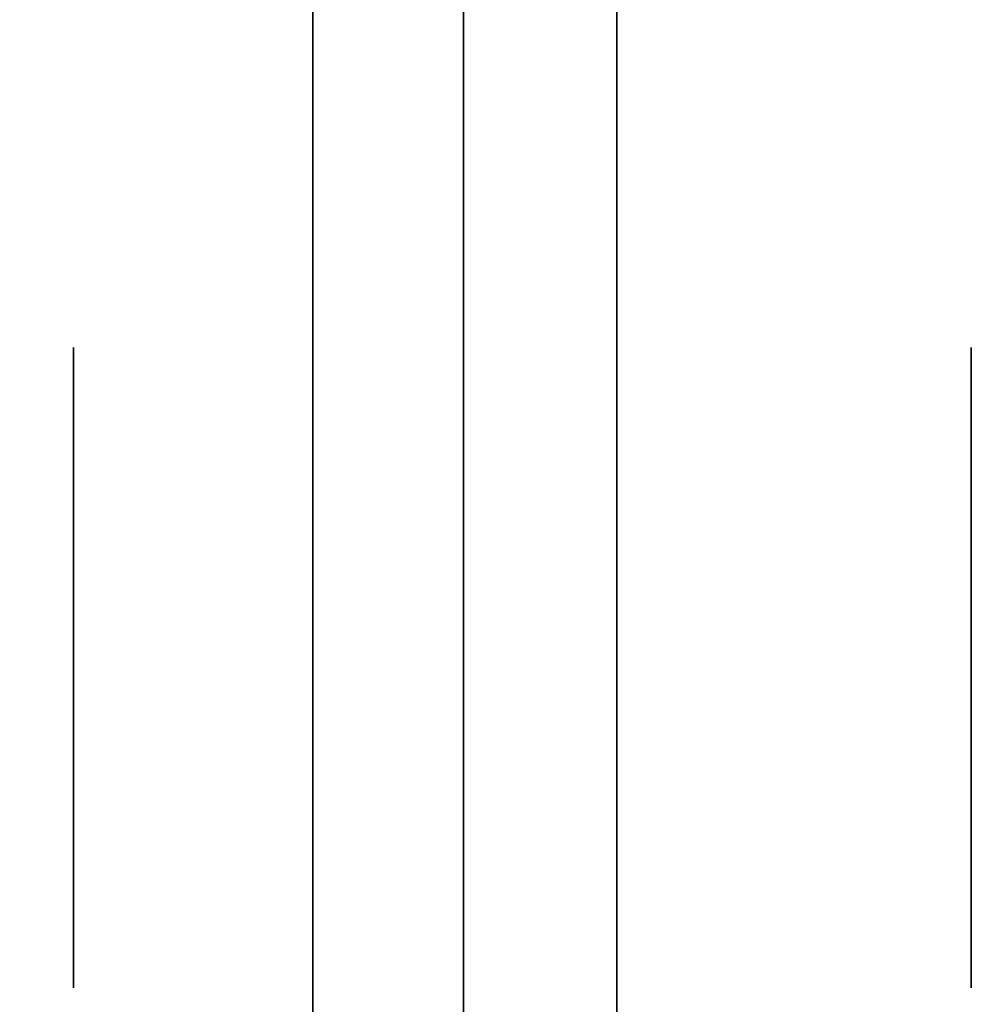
# Model space of a CAD drawing. Extents: x 413.3 to 457.5, y 5047.8 to 5050.
# Tile 3 of 256: x 413.3533 to 413.3937, y 5047.8478 to 5047.8889. Entities that reach past the tile are written whole.
import ezdxf

# ---------------------------------------------------------------- set-up
doc = ezdxf.new("R2010")
doc.units = 0
doc.header["$LTSCALE"] = 150
doc.header["$MEASUREMENT"] = 0
doc.layers.add('3DFACE_BOLT', color=7, linetype='CONTINUOUS')
doc.layers.add('3DFACE_SHAPE', color=7, linetype='CONTINUOUS')

msp = doc.modelspace()

# ---------------------------------------------------------------- linework, layer by layer
at = {"layer": '3DFACE_BOLT', "color": 1}
for points, invisible_edges in [([(413.355539, 5047.868547, -0.076583), (413.355539, 5047.875234, -0.065), (413.365539, 5047.868547, -0.076583)], 14), ([(413.365539, 5047.868547, -0.076583), (413.355539, 5047.875234, -0.065), (413.365539, 5047.875234, -0.065)], 3), ([(413.355539, 5047.875234, -0.065), (413.355539, 5047.868547, -0.053417), (413.365539, 5047.875234, -0.065)], 14), ([(413.365539, 5047.875234, -0.065), (413.355539, 5047.868547, -0.053417), (413.365539, 5047.868547, -0.053417)], 3), ([(413.355539, 5047.868547, -0.053417), (413.355539, 5047.875234, -0.065), (413.355539, 5047.868547, -0.076583)], 12), ([(413.355539, 5047.868547, -0.146583), (413.355539, 5047.875234, -0.135), (413.365539, 5047.868547, -0.146583)], 14), ([(413.365539, 5047.868547, -0.146583), (413.355539, 5047.875234, -0.135), (413.365539, 5047.875234, -0.135)], 3), ([(413.355539, 5047.875234, -0.135), (413.355539, 5047.868547, -0.123417), (413.365539, 5047.875234, -0.135)], 14), ([(413.365539, 5047.875234, -0.135), (413.355539, 5047.868547, -0.123417), (413.365539, 5047.868547, -0.123417)], 3), ([(413.355539, 5047.868547, -0.123417), (413.355539, 5047.875234, -0.135), (413.355539, 5047.868547, -0.146583)], 12), ([(413.365539, 5047.868547, -0.076583), (413.365539, 5047.875234, -0.065), (413.365539, 5047.868547, -0.053417)], 12), ([(413.365539, 5047.868547, -0.146583), (413.365539, 5047.875234, -0.135), (413.365539, 5047.868547, -0.123417)], 12), ([(413.378239, 5047.868547, -0.076583), (413.378239, 5047.875234, -0.065), (413.393039, 5047.868547, -0.076583)], 14), ([(413.393039, 5047.868547, -0.076583), (413.378239, 5047.875234, -0.065), (413.393039, 5047.875234, -0.065)], 3), ([(413.378239, 5047.875234, -0.065), (413.378239, 5047.868547, -0.053417), (413.393039, 5047.875234, -0.065)], 14), ([(413.393039, 5047.875234, -0.065), (413.378239, 5047.868547, -0.053417), (413.393039, 5047.868547, -0.053417)], 3), ([(413.378239, 5047.868547, -0.053417), (413.378239, 5047.875234, -0.065), (413.378239, 5047.868547, -0.076583)], 12), ([(413.378239, 5047.868547, -0.146583), (413.378239, 5047.875234, -0.135), (413.393039, 5047.868547, -0.146583)], 14), ([(413.393039, 5047.868547, -0.146583), (413.378239, 5047.875234, -0.135), (413.393039, 5047.875234, -0.135)], 3), ([(413.378239, 5047.875234, -0.135), (413.378239, 5047.868547, -0.123417), (413.393039, 5047.875234, -0.135)], 14), ([(413.393039, 5047.875234, -0.135), (413.378239, 5047.868547, -0.123417), (413.393039, 5047.868547, -0.123417)], 3), ([(413.378239, 5047.868547, -0.123417), (413.378239, 5047.875234, -0.135), (413.378239, 5047.868547, -0.146583)], 12), ([(413.393039, 5047.868547, -0.076583), (413.393039, 5047.875234, -0.065), (413.393039, 5047.868547, -0.053417)], 12), ([(413.393039, 5047.868547, -0.146583), (413.393039, 5047.875234, -0.135), (413.393039, 5047.868547, -0.123417)], 12), ([(413.365539, 5047.869468, -0.067472), (413.365539, 5047.869859, -0.065), (413.415539, 5047.869468, -0.067472)], 14), ([(413.415539, 5047.869468, -0.067472), (413.365539, 5047.869859, -0.065), (413.415539, 5047.869859, -0.065)], 3), ([(413.365539, 5047.869859, -0.065), (413.365539, 5047.869468, -0.062528), (413.415539, 5047.869859, -0.065)], 14), ([(413.415539, 5047.869859, -0.065), (413.365539, 5047.869468, -0.062528), (413.415539, 5047.869468, -0.062528)], 3), ([(413.365539, 5047.869468, -0.062528), (413.365539, 5047.869859, -0.065), (413.365539, 5047.869468, -0.067472)], 12), ([(413.365539, 5047.869468, -0.137472), (413.365539, 5047.869859, -0.135), (413.415539, 5047.869468, -0.137472)], 14), ([(413.415539, 5047.869468, -0.137472), (413.365539, 5047.869859, -0.135), (413.415539, 5047.869859, -0.135)], 3), ([(413.365539, 5047.869859, -0.135), (413.365539, 5047.869468, -0.132528), (413.415539, 5047.869859, -0.135)], 14), ([(413.415539, 5047.869859, -0.135), (413.365539, 5047.869468, -0.132528), (413.415539, 5047.869468, -0.132528)], 3), ([(413.365539, 5047.869468, -0.132528), (413.365539, 5047.869859, -0.135), (413.365539, 5047.869468, -0.137472)], 12), ([(413.365539, 5047.868332, -0.069702), (413.365539, 5047.869468, -0.067472), (413.415539, 5047.868332, -0.069702)], 14), ([(413.415539, 5047.868332, -0.069702), (413.365539, 5047.869468, -0.067472), (413.415539, 5047.869468, -0.067472)], 3), ([(413.365539, 5047.869468, -0.062528), (413.365539, 5047.868332, -0.060298), (413.415539, 5047.869468, -0.062528)], 14), ([(413.415539, 5047.869468, -0.062528), (413.365539, 5047.868332, -0.060298), (413.415539, 5047.868332, -0.060298)], 3), ([(413.365539, 5047.868332, -0.060298), (413.365539, 5047.869468, -0.062528), (413.365539, 5047.868332, -0.069702)], 14), ([(413.365539, 5047.868332, -0.069702), (413.365539, 5047.869468, -0.062528), (413.365539, 5047.869468, -0.067472)], 3), ([(413.365539, 5047.868332, -0.139702), (413.365539, 5047.869468, -0.137472), (413.415539, 5047.868332, -0.139702)], 14), ([(413.415539, 5047.868332, -0.139702), (413.365539, 5047.869468, -0.137472), (413.415539, 5047.869468, -0.137472)], 3), ([(413.365539, 5047.869468, -0.132528), (413.365539, 5047.868332, -0.130298), (413.415539, 5047.869468, -0.132528)], 14), ([(413.415539, 5047.869468, -0.132528), (413.365539, 5047.868332, -0.130298), (413.415539, 5047.868332, -0.130298)], 3), ([(413.365539, 5047.868332, -0.130298), (413.365539, 5047.869468, -0.132528), (413.365539, 5047.868332, -0.139702)], 14), ([(413.365539, 5047.868332, -0.139702), (413.365539, 5047.869468, -0.132528), (413.365539, 5047.869468, -0.137472)], 3), ([(413.355539, 5047.855172, -0.076583), (413.355539, 5047.868547, -0.076583), (413.365539, 5047.855172, -0.076583)], 14), ([(413.365539, 5047.855172, -0.076583), (413.355539, 5047.868547, -0.076583), (413.365539, 5047.868547, -0.076583)], 3), ([(413.355539, 5047.868547, -0.053417), (413.355539, 5047.855172, -0.053417), (413.365539, 5047.868547, -0.053417)], 14), ([(413.365539, 5047.868547, -0.053417), (413.355539, 5047.855172, -0.053417), (413.365539, 5047.855172, -0.053417)], 3), ([(413.355539, 5047.855172, -0.053417), (413.355539, 5047.868547, -0.053417), (413.355539, 5047.855172, -0.076583)], 14), ([(413.355539, 5047.855172, -0.076583), (413.355539, 5047.868547, -0.053417), (413.355539, 5047.868547, -0.076583)], 3), ([(413.355539, 5047.855172, -0.146583), (413.355539, 5047.868547, -0.146583), (413.365539, 5047.855172, -0.146583)], 14), ([(413.365539, 5047.855172, -0.146583), (413.355539, 5047.868547, -0.146583), (413.365539, 5047.868547, -0.146583)], 3), ([(413.355539, 5047.868547, -0.123417), (413.355539, 5047.855172, -0.123417), (413.365539, 5047.868547, -0.123417)], 14), ([(413.365539, 5047.868547, -0.123417), (413.355539, 5047.855172, -0.123417), (413.365539, 5047.855172, -0.123417)], 3), ([(413.355539, 5047.855172, -0.123417), (413.355539, 5047.868547, -0.123417), (413.355539, 5047.855172, -0.146583)], 14), ([(413.355539, 5047.855172, -0.146583), (413.355539, 5047.868547, -0.123417), (413.355539, 5047.868547, -0.146583)], 3), ([(413.365539, 5047.855172, -0.076583), (413.365539, 5047.868547, -0.076583), (413.365539, 5047.855172, -0.053417)], 14), ([(413.365539, 5047.855172, -0.053417), (413.365539, 5047.868547, -0.076583), (413.365539, 5047.868547, -0.053417)], 3), ([(413.365539, 5047.855172, -0.146583), (413.365539, 5047.868547, -0.146583), (413.365539, 5047.855172, -0.123417)], 14), ([(413.365539, 5047.855172, -0.123417), (413.365539, 5047.868547, -0.146583), (413.365539, 5047.868547, -0.123417)], 3), ([(413.365539, 5047.866562, -0.071472), (413.365539, 5047.868332, -0.069702), (413.415539, 5047.866562, -0.071472)], 14), ([(413.415539, 5047.866562, -0.071472), (413.365539, 5047.868332, -0.069702), (413.415539, 5047.868332, -0.069702)], 3), ([(413.365539, 5047.868332, -0.060298), (413.365539, 5047.866562, -0.058528), (413.415539, 5047.868332, -0.060298)], 14), ([(413.415539, 5047.868332, -0.060298), (413.365539, 5047.866562, -0.058528), (413.415539, 5047.866562, -0.058528)], 3), ([(413.365539, 5047.866562, -0.058528), (413.365539, 5047.868332, -0.060298), (413.365539, 5047.866562, -0.071472)], 14), ([(413.365539, 5047.866562, -0.071472), (413.365539, 5047.868332, -0.060298), (413.365539, 5047.868332, -0.069702)], 3), ([(413.365539, 5047.866562, -0.141472), (413.365539, 5047.868332, -0.139702), (413.415539, 5047.866562, -0.141472)], 14), ([(413.415539, 5047.866562, -0.141472), (413.365539, 5047.868332, -0.139702), (413.415539, 5047.868332, -0.139702)], 3), ([(413.365539, 5047.868332, -0.130298), (413.365539, 5047.866562, -0.128528), (413.415539, 5047.868332, -0.130298)], 14), ([(413.415539, 5047.868332, -0.130298), (413.365539, 5047.866562, -0.128528), (413.415539, 5047.866562, -0.128528)], 3), ([(413.365539, 5047.866562, -0.128528), (413.365539, 5047.868332, -0.130298), (413.365539, 5047.866562, -0.141472)], 14), ([(413.365539, 5047.866562, -0.141472), (413.365539, 5047.868332, -0.130298), (413.365539, 5047.868332, -0.139702)], 3), ([(413.378239, 5047.855172, -0.076583), (413.378239, 5047.868547, -0.076583), (413.393039, 5047.855172, -0.076583)], 14), ([(413.393039, 5047.855172, -0.076583), (413.378239, 5047.868547, -0.076583), (413.393039, 5047.868547, -0.076583)], 3), ([(413.378239, 5047.868547, -0.053417), (413.378239, 5047.855172, -0.053417), (413.393039, 5047.868547, -0.053417)], 14), ([(413.393039, 5047.868547, -0.053417), (413.378239, 5047.855172, -0.053417), (413.393039, 5047.855172, -0.053417)], 3), ([(413.378239, 5047.855172, -0.053417), (413.378239, 5047.868547, -0.053417), (413.378239, 5047.855172, -0.076583)], 14), ([(413.378239, 5047.855172, -0.076583), (413.378239, 5047.868547, -0.053417), (413.378239, 5047.868547, -0.076583)], 3), ([(413.378239, 5047.855172, -0.146583), (413.378239, 5047.868547, -0.146583), (413.393039, 5047.855172, -0.146583)], 14), ([(413.393039, 5047.855172, -0.146583), (413.378239, 5047.868547, -0.146583), (413.393039, 5047.868547, -0.146583)], 3), ([(413.378239, 5047.868547, -0.123417), (413.378239, 5047.855172, -0.123417), (413.393039, 5047.868547, -0.123417)], 14), ([(413.393039, 5047.868547, -0.123417), (413.378239, 5047.855172, -0.123417), (413.393039, 5047.855172, -0.123417)], 3), ([(413.378239, 5047.855172, -0.123417), (413.378239, 5047.868547, -0.123417), (413.378239, 5047.855172, -0.146583)], 14), ([(413.378239, 5047.855172, -0.146583), (413.378239, 5047.868547, -0.123417), (413.378239, 5047.868547, -0.146583)], 3), ([(413.393039, 5047.855172, -0.076583), (413.393039, 5047.868547, -0.076583), (413.393039, 5047.855172, -0.053417)], 14), ([(413.393039, 5047.855172, -0.053417), (413.393039, 5047.868547, -0.076583), (413.393039, 5047.868547, -0.053417)], 3), ([(413.393039, 5047.855172, -0.146583), (413.393039, 5047.868547, -0.146583), (413.393039, 5047.855172, -0.123417)], 14), ([(413.393039, 5047.855172, -0.123417), (413.393039, 5047.868547, -0.146583), (413.393039, 5047.868547, -0.123417)], 3), ([(413.365539, 5047.864332, -0.072608), (413.365539, 5047.866562, -0.071472), (413.415539, 5047.864332, -0.072608)], 14), ([(413.415539, 5047.864332, -0.072608), (413.365539, 5047.866562, -0.071472), (413.415539, 5047.866562, -0.071472)], 3), ([(413.365539, 5047.866562, -0.058528), (413.365539, 5047.864332, -0.057392), (413.415539, 5047.866562, -0.058528)], 14), ([(413.415539, 5047.866562, -0.058528), (413.365539, 5047.864332, -0.057392), (413.415539, 5047.864332, -0.057392)], 3), ([(413.365539, 5047.864332, -0.057392), (413.365539, 5047.866562, -0.058528), (413.365539, 5047.864332, -0.072608)], 14), ([(413.365539, 5047.864332, -0.072608), (413.365539, 5047.866562, -0.058528), (413.365539, 5047.866562, -0.071472)], 3), ([(413.365539, 5047.864332, -0.142608), (413.365539, 5047.866562, -0.141472), (413.415539, 5047.864332, -0.142608)], 14), ([(413.415539, 5047.864332, -0.142608), (413.365539, 5047.866562, -0.141472), (413.415539, 5047.866562, -0.141472)], 3), ([(413.365539, 5047.866562, -0.128528), (413.365539, 5047.864332, -0.127392), (413.415539, 5047.866562, -0.128528)], 14), ([(413.415539, 5047.866562, -0.128528), (413.365539, 5047.864332, -0.127392), (413.415539, 5047.864332, -0.127392)], 3), ([(413.365539, 5047.864332, -0.127392), (413.365539, 5047.866562, -0.128528), (413.365539, 5047.864332, -0.142608)], 14), ([(413.365539, 5047.864332, -0.142608), (413.365539, 5047.866562, -0.128528), (413.365539, 5047.866562, -0.141472)], 3), ([(413.365539, 5047.861859, -0.073), (413.365539, 5047.864332, -0.072608), (413.415539, 5047.861859, -0.073)], 14), ([(413.415539, 5047.861859, -0.073), (413.365539, 5047.864332, -0.072608), (413.415539, 5047.864332, -0.072608)], 3), ([(413.365539, 5047.864332, -0.057392), (413.365539, 5047.861859, -0.057), (413.415539, 5047.864332, -0.057392)], 14), ([(413.415539, 5047.864332, -0.057392), (413.365539, 5047.861859, -0.057), (413.415539, 5047.861859, -0.057)], 3), ([(413.365539, 5047.861859, -0.057), (413.365539, 5047.864332, -0.057392), (413.365539, 5047.861859, -0.073)], 14), ([(413.365539, 5047.861859, -0.073), (413.365539, 5047.864332, -0.057392), (413.365539, 5047.864332, -0.072608)], 3), ([(413.365539, 5047.861859, -0.143), (413.365539, 5047.864332, -0.142608), (413.415539, 5047.861859, -0.143)], 14), ([(413.415539, 5047.861859, -0.143), (413.365539, 5047.864332, -0.142608), (413.415539, 5047.864332, -0.142608)], 3), ([(413.365539, 5047.864332, -0.127392), (413.365539, 5047.861859, -0.127), (413.415539, 5047.864332, -0.127392)], 14), ([(413.415539, 5047.864332, -0.127392), (413.365539, 5047.861859, -0.127), (413.415539, 5047.861859, -0.127)], 3), ([(413.365539, 5047.861859, -0.127), (413.365539, 5047.864332, -0.127392), (413.365539, 5047.861859, -0.143)], 14), ([(413.365539, 5047.861859, -0.143), (413.365539, 5047.864332, -0.127392), (413.365539, 5047.864332, -0.142608)], 3), ([(413.365539, 5047.859387, -0.072608), (413.365539, 5047.861859, -0.073), (413.415539, 5047.859387, -0.072608)], 14), ([(413.415539, 5047.859387, -0.072608), (413.365539, 5047.861859, -0.073), (413.415539, 5047.861859, -0.073)], 3), ([(413.365539, 5047.861859, -0.057), (413.365539, 5047.859387, -0.057392), (413.415539, 5047.861859, -0.057)], 14), ([(413.415539, 5047.861859, -0.057), (413.365539, 5047.859387, -0.057392), (413.415539, 5047.859387, -0.057392)], 3), ([(413.365539, 5047.859387, -0.057392), (413.365539, 5047.861859, -0.057), (413.365539, 5047.859387, -0.072608)], 14), ([(413.365539, 5047.859387, -0.072608), (413.365539, 5047.861859, -0.057), (413.365539, 5047.861859, -0.073)], 3), ([(413.365539, 5047.859387, -0.142608), (413.365539, 5047.861859, -0.143), (413.415539, 5047.859387, -0.142608)], 14), ([(413.415539, 5047.859387, -0.142608), (413.365539, 5047.861859, -0.143), (413.415539, 5047.861859, -0.143)], 3), ([(413.365539, 5047.861859, -0.127), (413.365539, 5047.859387, -0.127392), (413.415539, 5047.861859, -0.127)], 14), ([(413.415539, 5047.861859, -0.127), (413.365539, 5047.859387, -0.127392), (413.415539, 5047.859387, -0.127392)], 3), ([(413.365539, 5047.859387, -0.127392), (413.365539, 5047.861859, -0.127), (413.365539, 5047.859387, -0.142608)], 14), ([(413.365539, 5047.859387, -0.142608), (413.365539, 5047.861859, -0.127), (413.365539, 5047.861859, -0.143)], 3), ([(413.365539, 5047.857157, -0.071472), (413.365539, 5047.859387, -0.072608), (413.415539, 5047.857157, -0.071472)], 14), ([(413.415539, 5047.857157, -0.071472), (413.365539, 5047.859387, -0.072608), (413.415539, 5047.859387, -0.072608)], 3), ([(413.365539, 5047.859387, -0.057392), (413.365539, 5047.857157, -0.058528), (413.415539, 5047.859387, -0.057392)], 14), ([(413.415539, 5047.859387, -0.057392), (413.365539, 5047.857157, -0.058528), (413.415539, 5047.857157, -0.058528)], 3), ([(413.365539, 5047.857157, -0.058528), (413.365539, 5047.859387, -0.057392), (413.365539, 5047.857157, -0.071472)], 14), ([(413.365539, 5047.857157, -0.071472), (413.365539, 5047.859387, -0.057392), (413.365539, 5047.859387, -0.072608)], 3), ([(413.365539, 5047.857157, -0.141472), (413.365539, 5047.859387, -0.142608), (413.415539, 5047.857157, -0.141472)], 14), ([(413.415539, 5047.857157, -0.141472), (413.365539, 5047.859387, -0.142608), (413.415539, 5047.859387, -0.142608)], 3), ([(413.365539, 5047.859387, -0.127392), (413.365539, 5047.857157, -0.128528), (413.415539, 5047.859387, -0.127392)], 14), ([(413.415539, 5047.859387, -0.127392), (413.365539, 5047.857157, -0.128528), (413.415539, 5047.857157, -0.128528)], 3), ([(413.365539, 5047.857157, -0.128528), (413.365539, 5047.859387, -0.127392), (413.365539, 5047.857157, -0.141472)], 14), ([(413.365539, 5047.857157, -0.141472), (413.365539, 5047.859387, -0.127392), (413.365539, 5047.859387, -0.142608)], 3), ([(413.365539, 5047.855387, -0.069702), (413.365539, 5047.857157, -0.071472), (413.415539, 5047.855387, -0.069702)], 14), ([(413.415539, 5047.855387, -0.069702), (413.365539, 5047.857157, -0.071472), (413.415539, 5047.857157, -0.071472)], 3), ([(413.365539, 5047.857157, -0.058528), (413.365539, 5047.855387, -0.060298), (413.415539, 5047.857157, -0.058528)], 14), ([(413.415539, 5047.857157, -0.058528), (413.365539, 5047.855387, -0.060298), (413.415539, 5047.855387, -0.060298)], 3), ([(413.365539, 5047.855387, -0.060298), (413.365539, 5047.857157, -0.058528), (413.365539, 5047.855387, -0.069702)], 14), ([(413.365539, 5047.855387, -0.069702), (413.365539, 5047.857157, -0.058528), (413.365539, 5047.857157, -0.071472)], 3), ([(413.365539, 5047.855387, -0.139702), (413.365539, 5047.857157, -0.141472), (413.415539, 5047.855387, -0.139702)], 14), ([(413.415539, 5047.855387, -0.139702), (413.365539, 5047.857157, -0.141472), (413.415539, 5047.857157, -0.141472)], 3), ([(413.365539, 5047.857157, -0.128528), (413.365539, 5047.855387, -0.130298), (413.415539, 5047.857157, -0.128528)], 14), ([(413.415539, 5047.857157, -0.128528), (413.365539, 5047.855387, -0.130298), (413.415539, 5047.855387, -0.130298)], 3), ([(413.365539, 5047.855387, -0.130298), (413.365539, 5047.857157, -0.128528), (413.365539, 5047.855387, -0.139702)], 14), ([(413.365539, 5047.855387, -0.139702), (413.365539, 5047.857157, -0.128528), (413.365539, 5047.857157, -0.141472)], 3), ([(413.355539, 5047.848484, -0.065), (413.355539, 5047.855172, -0.076583), (413.365539, 5047.848484, -0.065)], 14), ([(413.365539, 5047.848484, -0.065), (413.355539, 5047.855172, -0.076583), (413.365539, 5047.855172, -0.076583)], 3), ([(413.355539, 5047.855172, -0.053417), (413.355539, 5047.848484, -0.065), (413.365539, 5047.855172, -0.053417)], 14), ([(413.365539, 5047.855172, -0.053417), (413.355539, 5047.848484, -0.065), (413.365539, 5047.848484, -0.065)], 3), ([(413.355539, 5047.848484, -0.065), (413.355539, 5047.855172, -0.053417), (413.355539, 5047.855172, -0.076583)], 2), ([(413.355539, 5047.848484, -0.135), (413.355539, 5047.855172, -0.146583), (413.365539, 5047.848484, -0.135)], 14), ([(413.365539, 5047.848484, -0.135), (413.355539, 5047.855172, -0.146583), (413.365539, 5047.855172, -0.146583)], 3), ([(413.355539, 5047.855172, -0.123417), (413.355539, 5047.848484, -0.135), (413.365539, 5047.855172, -0.123417)], 14), ([(413.365539, 5047.855172, -0.123417), (413.355539, 5047.848484, -0.135), (413.365539, 5047.848484, -0.135)], 3), ([(413.355539, 5047.848484, -0.135), (413.355539, 5047.855172, -0.123417), (413.355539, 5047.855172, -0.146583)], 2), ([(413.365539, 5047.854251, -0.067472), (413.365539, 5047.855387, -0.069702), (413.415539, 5047.854251, -0.067472)], 14), ([(413.415539, 5047.854251, -0.067472), (413.365539, 5047.855387, -0.069702), (413.415539, 5047.855387, -0.069702)], 3), ([(413.365539, 5047.855387, -0.060298), (413.365539, 5047.854251, -0.062528), (413.415539, 5047.855387, -0.060298)], 14), ([(413.415539, 5047.855387, -0.060298), (413.365539, 5047.854251, -0.062528), (413.415539, 5047.854251, -0.062528)], 3), ([(413.365539, 5047.854251, -0.062528), (413.365539, 5047.855387, -0.060298), (413.365539, 5047.854251, -0.067472)], 14), ([(413.365539, 5047.854251, -0.067472), (413.365539, 5047.855387, -0.060298), (413.365539, 5047.855387, -0.069702)], 3), ([(413.365539, 5047.854251, -0.137472), (413.365539, 5047.855387, -0.139702), (413.415539, 5047.854251, -0.137472)], 14), ([(413.415539, 5047.854251, -0.137472), (413.365539, 5047.855387, -0.139702), (413.415539, 5047.855387, -0.139702)], 3), ([(413.365539, 5047.855387, -0.130298), (413.365539, 5047.854251, -0.132528), (413.415539, 5047.855387, -0.130298)], 14), ([(413.415539, 5047.855387, -0.130298), (413.365539, 5047.854251, -0.132528), (413.415539, 5047.854251, -0.132528)], 3), ([(413.365539, 5047.854251, -0.132528), (413.365539, 5047.855387, -0.130298), (413.365539, 5047.854251, -0.137472)], 14), ([(413.365539, 5047.854251, -0.137472), (413.365539, 5047.855387, -0.130298), (413.365539, 5047.855387, -0.139702)], 3), ([(413.365539, 5047.848484, -0.065), (413.365539, 5047.855172, -0.076583), (413.365539, 5047.855172, -0.053417)], 2), ([(413.365539, 5047.848484, -0.135), (413.365539, 5047.855172, -0.146583), (413.365539, 5047.855172, -0.123417)], 2), ([(413.378239, 5047.848484, -0.065), (413.378239, 5047.855172, -0.076583), (413.393039, 5047.848484, -0.065)], 14), ([(413.393039, 5047.848484, -0.065), (413.378239, 5047.855172, -0.076583), (413.393039, 5047.855172, -0.076583)], 3), ([(413.378239, 5047.855172, -0.053417), (413.378239, 5047.848484, -0.065), (413.393039, 5047.855172, -0.053417)], 14), ([(413.393039, 5047.855172, -0.053417), (413.378239, 5047.848484, -0.065), (413.393039, 5047.848484, -0.065)], 3), ([(413.378239, 5047.848484, -0.065), (413.378239, 5047.855172, -0.053417), (413.378239, 5047.855172, -0.076583)], 2), ([(413.378239, 5047.848484, -0.135), (413.378239, 5047.855172, -0.146583), (413.393039, 5047.848484, -0.135)], 14), ([(413.393039, 5047.848484, -0.135), (413.378239, 5047.855172, -0.146583), (413.393039, 5047.855172, -0.146583)], 3), ([(413.378239, 5047.855172, -0.123417), (413.378239, 5047.848484, -0.135), (413.393039, 5047.855172, -0.123417)], 14), ([(413.393039, 5047.855172, -0.123417), (413.378239, 5047.848484, -0.135), (413.393039, 5047.848484, -0.135)], 3), ([(413.378239, 5047.848484, -0.135), (413.378239, 5047.855172, -0.123417), (413.378239, 5047.855172, -0.146583)], 2), ([(413.393039, 5047.848484, -0.065), (413.393039, 5047.855172, -0.076583), (413.393039, 5047.855172, -0.053417)], 2), ([(413.393039, 5047.848484, -0.135), (413.393039, 5047.855172, -0.146583), (413.393039, 5047.855172, -0.123417)], 2), ([(413.365539, 5047.853859, -0.065), (413.365539, 5047.854251, -0.067472), (413.415539, 5047.853859, -0.065)], 14), ([(413.415539, 5047.853859, -0.065), (413.365539, 5047.854251, -0.067472), (413.415539, 5047.854251, -0.067472)], 3), ([(413.365539, 5047.854251, -0.062528), (413.365539, 5047.853859, -0.065), (413.415539, 5047.854251, -0.062528)], 14), ([(413.415539, 5047.854251, -0.062528), (413.365539, 5047.853859, -0.065), (413.415539, 5047.853859, -0.065)], 3), ([(413.365539, 5047.853859, -0.065), (413.365539, 5047.854251, -0.062528), (413.365539, 5047.854251, -0.067472)], 2), ([(413.365539, 5047.853859, -0.135), (413.365539, 5047.854251, -0.137472), (413.415539, 5047.853859, -0.135)], 14), ([(413.415539, 5047.853859, -0.135), (413.365539, 5047.854251, -0.137472), (413.415539, 5047.854251, -0.137472)], 3), ([(413.365539, 5047.854251, -0.132528), (413.365539, 5047.853859, -0.135), (413.415539, 5047.854251, -0.132528)], 14), ([(413.415539, 5047.854251, -0.132528), (413.365539, 5047.853859, -0.135), (413.415539, 5047.853859, -0.135)], 3), ([(413.365539, 5047.853859, -0.135), (413.365539, 5047.854251, -0.132528), (413.365539, 5047.854251, -0.137472)], 2)]:
    msp.add_3dface(points, dxfattribs=dict(at, invisible_edges=invisible_edges))
at = {"layer": '3DFACE_SHAPE', "color": 13}
for points, invisible_edges in [([(413.365539, 5047.825009, -0.1905), (413.365539, 5050.025009, -0.1905), (413.268689, 5047.825009, -0.1905)], 2), ([(413.365539, 5050.025009, -0.1905), (413.268689, 5050.025009, -0.1905), (413.268689, 5047.825009, -0.1905)], 12), ([(413.365539, 5047.988159, -0.0095), (413.365539, 5047.861859, -0.0095), (413.268689, 5050.025009, -0.0095)], 14), ([(413.268689, 5050.025009, -0.0095), (413.365539, 5047.861859, -0.0095), (413.268689, 5047.825009, -0.0095)], 3), ([(413.468689, 5047.825009), (413.468689, 5050.025009), (413.268689, 5047.825009)], 2), ([(413.468689, 5050.025009), (413.268689, 5050.025009), (413.268689, 5047.825009)], 12), ([(413.268689, 5047.825009, -0.2), (413.268689, 5050.025009, -0.2), (413.468689, 5047.825009, -0.2)], 2), ([(413.268689, 5050.025009, -0.2), (413.468689, 5050.025009, -0.2), (413.468689, 5047.825009, -0.2)], 12), ([(413.365539, 5047.825009, -0.1905), (413.365539, 5049.861859, -0.1435), (413.365539, 5050.025009, -0.1905)], 3), ([(413.371839, 5050.025009, -0.0095), (413.371839, 5047.825009, -0.0095), (413.371839, 5047.988159, -0.0565)], 14), ([(413.371839, 5047.825009, -0.1905), (413.371839, 5050.025009, -0.1905), (413.371839, 5049.861859, -0.1435)], 14), ([(413.371839, 5047.825009, -0.0095), (413.371839, 5050.025009, -0.0095), (413.468689, 5047.825009, -0.0095)], 2), ([(413.371839, 5050.025009, -0.0095), (413.468689, 5050.025009, -0.0095), (413.468689, 5047.825009, -0.0095)], 12), ([(413.468689, 5047.825009, -0.1905), (413.468689, 5050.025009, -0.1905), (413.371839, 5047.825009, -0.1905)], 2), ([(413.468689, 5050.025009, -0.1905), (413.371839, 5050.025009, -0.1905), (413.371839, 5047.825009, -0.1905)], 12), ([(413.365539, 5047.825009, -0.1905), (413.365539, 5047.988159, -0.1435), (413.365539, 5049.861859, -0.1435)], 15), ([(413.371839, 5047.988159, -0.1435), (413.371839, 5047.825009, -0.1905), (413.371839, 5049.861859, -0.1435)], 15), ([(413.365539, 5047.834509, -1), (413.365539, 5048.015509, -1), (413.371839, 5047.834509, -1)], 14), ([(413.365539, 5048.015509, -1), (413.371839, 5048.015509, -1), (413.371839, 5047.834509, -1)], 13), ([(413.365539, 5048.015509, -0.2), (413.365539, 5047.834509, -0.2), (413.371839, 5048.015509, -0.2)], 14), ([(413.365539, 5047.834509, -0.2), (413.371839, 5047.834509, -0.2), (413.371839, 5048.015509, -0.2)], 13), ([(413.365539, 5047.834509, -1), (413.365539, 5047.834509, -0.2), (413.365539, 5048.015509, -1)], 2), ([(413.365539, 5047.834509, -0.2), (413.365539, 5048.015509, -0.2), (413.365539, 5048.015509, -1)], 12), ([(413.371839, 5048.015509, -1), (413.371839, 5048.015509, -0.2), (413.371839, 5047.834509, -1)], 2), ([(413.371839, 5048.015509, -0.2), (413.371839, 5047.834509, -0.2), (413.371839, 5047.834509, -1)], 12), ([(413.365539, 5047.982149, -0.05899), (413.365539, 5047.861859, -0.0095), (413.365539, 5047.988159, -0.0565)], 3), ([(413.365539, 5047.861859, -0.0095), (413.365539, 5047.988159, -0.0095), (413.365539, 5047.988159, -0.0565)], 14), ([(413.365539, 5047.982149, -0.14101), (413.365539, 5047.988159, -0.1435), (413.365539, 5047.86787, -0.14101)], 14), ([(413.365539, 5047.988159, -0.1435), (413.365539, 5047.825009, -0.1905), (413.365539, 5047.86787, -0.14101)], 15), ([(413.365539, 5047.982149, -0.12899), (413.365539, 5047.861859, -0.0735), (413.365539, 5047.988159, -0.1265)], 3), ([(413.365539, 5047.861859, -0.0735), (413.365539, 5047.86787, -0.07101), (413.365539, 5047.988159, -0.1265)], 14), ([(413.365539, 5047.988159, -0.1265), (413.365539, 5047.86787, -0.07101), (413.365539, 5047.988159, -0.0735)], 15), ([(413.365539, 5047.86787, -0.07101), (413.365539, 5047.982149, -0.07101), (413.365539, 5047.988159, -0.0735)], 15), ([(413.371839, 5047.825009, -0.0095), (413.371839, 5047.86787, -0.05899), (413.371839, 5047.988159, -0.0565)], 15), ([(413.371839, 5047.988159, -0.0565), (413.371839, 5047.86787, -0.05899), (413.371839, 5047.982149, -0.05899)], 3), ([(413.371839, 5047.982149, -0.14101), (413.371839, 5047.861859, -0.1435), (413.371839, 5047.988159, -0.1435)], 3), ([(413.371839, 5047.861859, -0.1435), (413.371839, 5047.825009, -0.1905), (413.371839, 5047.988159, -0.1435)], 15), ([(413.371839, 5047.988159, -0.0735), (413.371839, 5047.86787, -0.12899), (413.371839, 5047.988159, -0.1265)], 15), ([(413.371839, 5047.988159, -0.1265), (413.371839, 5047.86787, -0.12899), (413.371839, 5047.982149, -0.12899)], 3), ([(413.371839, 5047.86787, -0.12899), (413.371839, 5047.988159, -0.0735), (413.371839, 5047.861859, -0.1265)], 3), ([(413.371839, 5047.988159, -0.0735), (413.371839, 5047.982149, -0.07101), (413.371839, 5047.861859, -0.1265)], 14), ([(413.365539, 5047.86787, -0.05899), (413.365539, 5047.861859, -0.0565), (413.365539, 5047.982149, -0.05899)], 14), ([(413.365539, 5047.861859, -0.0565), (413.365539, 5047.861859, -0.0095), (413.365539, 5047.982149, -0.05899)], 15), ([(413.365539, 5047.982149, -0.05899), (413.365539, 5047.979659, -0.065), (413.365539, 5047.86787, -0.05899)], 14), ([(413.365539, 5047.979659, -0.065), (413.365539, 5047.982149, -0.07101), (413.365539, 5047.870359, -0.065)], 14), ([(413.365539, 5047.870359, -0.065), (413.365539, 5047.982149, -0.07101), (413.365539, 5047.86787, -0.07101)], 3), ([(413.365539, 5047.86787, -0.14101), (413.365539, 5047.870359, -0.135), (413.365539, 5047.982149, -0.14101)], 14), ([(413.365539, 5047.870359, -0.135), (413.365539, 5047.979659, -0.135), (413.365539, 5047.982149, -0.14101)], 13), ([(413.365539, 5047.86787, -0.12899), (413.365539, 5047.861859, -0.1265), (413.365539, 5047.982149, -0.12899)], 14), ([(413.365539, 5047.861859, -0.1265), (413.365539, 5047.861859, -0.0735), (413.365539, 5047.982149, -0.12899)], 15), ([(413.365539, 5047.982149, -0.12899), (413.365539, 5047.979659, -0.135), (413.365539, 5047.86787, -0.12899)], 14), ([(413.371839, 5047.86787, -0.05899), (413.371839, 5047.870359, -0.065), (413.371839, 5047.982149, -0.05899)], 14), ([(413.371839, 5047.982149, -0.05899), (413.371839, 5047.870359, -0.065), (413.371839, 5047.979659, -0.065)], 3), ([(413.371839, 5047.86787, -0.14101), (413.371839, 5047.861859, -0.1435), (413.371839, 5047.982149, -0.14101)], 14), ([(413.371839, 5047.982149, -0.14101), (413.371839, 5047.979659, -0.135), (413.371839, 5047.86787, -0.14101)], 14), ([(413.371839, 5047.86787, -0.12899), (413.371839, 5047.870359, -0.135), (413.371839, 5047.982149, -0.12899)], 14), ([(413.371839, 5047.982149, -0.12899), (413.371839, 5047.870359, -0.135), (413.371839, 5047.979659, -0.135)], 3), ([(413.371839, 5047.861859, -0.1265), (413.371839, 5047.982149, -0.07101), (413.371839, 5047.861859, -0.0735)], 15), ([(413.371839, 5047.982149, -0.07101), (413.371839, 5047.86787, -0.07101), (413.371839, 5047.861859, -0.0735)], 13), ([(413.371839, 5047.982149, -0.07101), (413.371839, 5047.979659, -0.065), (413.371839, 5047.86787, -0.07101)], 14), ([(413.365539, 5047.86787, -0.05899), (413.365539, 5047.979659, -0.065), (413.365539, 5047.870359, -0.065)], 3), ([(413.365539, 5047.979659, -0.135), (413.365539, 5047.870359, -0.135), (413.365539, 5047.86787, -0.12899)], 13), ([(413.371839, 5047.979659, -0.135), (413.371839, 5047.870359, -0.135), (413.371839, 5047.86787, -0.14101)], 13), ([(413.371839, 5047.979659, -0.065), (413.371839, 5047.870359, -0.065), (413.371839, 5047.86787, -0.07101)], 13), ([(413.371839, 5047.819859, -0.17), (413.371839, 5047.86787, -0.14101), (413.371839, 5047.921859, -0.17)], 3), ([(413.371839, 5047.86787, -0.14101), (413.371839, 5047.921859, -0.135), (413.371839, 5047.921859, -0.17)], 13), ([(413.371839, 5047.86787, -0.14101), (413.371839, 5047.870359, -0.135), (413.371839, 5047.921859, -0.135)], 14), ([(413.371839, 5047.870359, -0.065), (413.371839, 5047.921859, -0.065), (413.371839, 5047.86787, -0.12899)], 15), ([(413.371839, 5047.86787, -0.12899), (413.371839, 5047.921859, -0.065), (413.371839, 5047.870359, -0.135)], 3), ([(413.371839, 5047.921859, -0.065), (413.371839, 5047.921859, -0.135), (413.371839, 5047.870359, -0.135)], 14), ([(413.371839, 5047.870359, -0.065), (413.371839, 5047.86787, -0.05899), (413.371839, 5047.921859, -0.065)], 14), ([(413.371839, 5047.86787, -0.05899), (413.371839, 5047.861859, -0.0565), (413.371839, 5047.921859, -0.065)], 14), ([(413.371839, 5047.921859, -0.065), (413.371839, 5047.861859, -0.0565), (413.371839, 5047.921859, -0.03)], 3), ([(413.371839, 5047.861859, -0.0565), (413.371839, 5047.855849, -0.05899), (413.371839, 5047.921859, -0.03)], 14), ([(413.371839, 5047.921859, -0.03), (413.371839, 5047.855849, -0.05899), (413.371839, 5047.819859, -0.03)], 3), ([(413.378239, 5047.915459, -0.17), (413.378239, 5047.861859, -0.17), (413.371839, 5047.921859, -0.17)], 14), ([(413.371839, 5047.921859, -0.17), (413.378239, 5047.861859, -0.17), (413.371839, 5047.819859, -0.17)], 3), ([(413.371839, 5047.819859, -0.03), (413.378239, 5047.915459, -0.03), (413.371839, 5047.921859, -0.03)], 3), ([(413.378239, 5047.819859, -0.03), (413.378239, 5047.915459, -0.03), (413.371839, 5047.819859, -0.03)], 2), ([(413.378239, 5047.819859, -0.03), (413.378239, 5047.86787, -0.05899), (413.378239, 5047.915459, -0.03)], 3), ([(413.378239, 5047.86787, -0.05899), (413.378239, 5047.870359, -0.065), (413.378239, 5047.915459, -0.03)], 14), ([(413.378239, 5047.915459, -0.03), (413.378239, 5047.870359, -0.065), (413.378239, 5047.86787, -0.07101)], 13), ([(413.378239, 5047.86787, -0.07101), (413.378239, 5047.870359, -0.135), (413.378239, 5047.915459, -0.03)], 15), ([(413.378239, 5047.870359, -0.135), (413.378239, 5047.86787, -0.14101), (413.378239, 5047.915459, -0.03)], 14), ([(413.378239, 5047.915459, -0.03), (413.378239, 5047.86787, -0.14101), (413.378239, 5047.915459, -0.17)], 3), ([(413.378239, 5047.86787, -0.14101), (413.378239, 5047.861859, -0.17), (413.378239, 5047.915459, -0.17)], 13), ([(413.371839, 5047.86787, -0.05899), (413.365539, 5047.86787, -0.05899), (413.371839, 5047.870359, -0.065)], 3), ([(413.365539, 5047.86787, -0.05899), (413.365539, 5047.870359, -0.065), (413.371839, 5047.870359, -0.065)], 14), ([(413.371839, 5047.870359, -0.065), (413.365539, 5047.870359, -0.065), (413.371839, 5047.86787, -0.07101)], 3), ([(413.365539, 5047.870359, -0.065), (413.365539, 5047.86787, -0.07101), (413.371839, 5047.86787, -0.07101)], 14), ([(413.371839, 5047.86787, -0.12899), (413.365539, 5047.86787, -0.12899), (413.371839, 5047.870359, -0.135)], 3), ([(413.365539, 5047.86787, -0.12899), (413.365539, 5047.870359, -0.135), (413.371839, 5047.870359, -0.135)], 14), ([(413.371839, 5047.870359, -0.135), (413.365539, 5047.870359, -0.135), (413.371839, 5047.86787, -0.14101)], 3), ([(413.365539, 5047.870359, -0.135), (413.365539, 5047.86787, -0.14101), (413.371839, 5047.86787, -0.14101)], 14), ([(413.371839, 5047.86787, -0.07101), (413.371839, 5047.870359, -0.065), (413.371839, 5047.86787, -0.12899)], 14), ([(413.378239, 5047.86787, -0.12899), (413.371839, 5047.86787, -0.12899), (413.378239, 5047.870359, -0.135)], 3), ([(413.371839, 5047.86787, -0.12899), (413.371839, 5047.870359, -0.135), (413.378239, 5047.870359, -0.135)], 14), ([(413.378239, 5047.870359, -0.135), (413.371839, 5047.870359, -0.135), (413.378239, 5047.86787, -0.14101)], 3), ([(413.371839, 5047.870359, -0.135), (413.371839, 5047.86787, -0.14101), (413.378239, 5047.86787, -0.14101)], 14), ([(413.378239, 5047.86787, -0.05899), (413.371839, 5047.86787, -0.05899), (413.378239, 5047.870359, -0.065)], 3), ([(413.371839, 5047.86787, -0.05899), (413.371839, 5047.870359, -0.065), (413.378239, 5047.870359, -0.065)], 14), ([(413.378239, 5047.870359, -0.065), (413.371839, 5047.870359, -0.065), (413.378239, 5047.86787, -0.07101)], 3), ([(413.371839, 5047.870359, -0.065), (413.371839, 5047.86787, -0.07101), (413.378239, 5047.86787, -0.07101)], 14), ([(413.378239, 5047.86787, -0.12899), (413.378239, 5047.870359, -0.135), (413.378239, 5047.86787, -0.07101)], 14), ([(413.371839, 5047.861859, -0.0565), (413.365539, 5047.861859, -0.0565), (413.371839, 5047.86787, -0.05899)], 3), ([(413.365539, 5047.861859, -0.0565), (413.365539, 5047.86787, -0.05899), (413.371839, 5047.86787, -0.05899)], 14), ([(413.371839, 5047.86787, -0.07101), (413.365539, 5047.86787, -0.07101), (413.371839, 5047.861859, -0.0735)], 3), ([(413.365539, 5047.86787, -0.07101), (413.365539, 5047.861859, -0.0735), (413.371839, 5047.861859, -0.0735)], 14), ([(413.371839, 5047.861859, -0.1265), (413.365539, 5047.861859, -0.1265), (413.371839, 5047.86787, -0.12899)], 3), ([(413.365539, 5047.861859, -0.1265), (413.365539, 5047.86787, -0.12899), (413.371839, 5047.86787, -0.12899)], 14), ([(413.371839, 5047.86787, -0.14101), (413.365539, 5047.86787, -0.14101), (413.371839, 5047.861859, -0.1435)], 3), ([(413.365539, 5047.86787, -0.14101), (413.365539, 5047.861859, -0.1435), (413.371839, 5047.861859, -0.1435)], 14), ([(413.365539, 5047.86787, -0.14101), (413.365539, 5047.825009, -0.1905), (413.365539, 5047.861859, -0.1435)], 3), ([(413.371839, 5047.861859, -0.0565), (413.371839, 5047.86787, -0.05899), (413.371839, 5047.825009, -0.0095)], 14), ([(413.371839, 5047.861859, -0.1435), (413.371839, 5047.86787, -0.14101), (413.371839, 5047.819859, -0.17)], 14), ([(413.371839, 5047.86787, -0.12899), (413.371839, 5047.861859, -0.1265), (413.371839, 5047.86787, -0.07101)], 14), ([(413.371839, 5047.861859, -0.1265), (413.371839, 5047.861859, -0.0735), (413.371839, 5047.86787, -0.07101)], 13), ([(413.378239, 5047.861859, -0.1265), (413.371839, 5047.861859, -0.1265), (413.378239, 5047.86787, -0.12899)], 3), ([(413.371839, 5047.861859, -0.1265), (413.371839, 5047.86787, -0.12899), (413.378239, 5047.86787, -0.12899)], 14), ([(413.378239, 5047.86787, -0.14101), (413.371839, 5047.86787, -0.14101), (413.378239, 5047.861859, -0.1435)], 3), ([(413.371839, 5047.86787, -0.14101), (413.371839, 5047.861859, -0.1435), (413.378239, 5047.861859, -0.1435)], 14), ([(413.378239, 5047.861859, -0.0565), (413.371839, 5047.861859, -0.0565), (413.378239, 5047.86787, -0.05899)], 3), ([(413.371839, 5047.861859, -0.0565), (413.371839, 5047.86787, -0.05899), (413.378239, 5047.86787, -0.05899)], 14), ([(413.378239, 5047.86787, -0.07101), (413.371839, 5047.86787, -0.07101), (413.378239, 5047.861859, -0.0735)], 3), ([(413.371839, 5047.86787, -0.07101), (413.371839, 5047.861859, -0.0735), (413.378239, 5047.861859, -0.0735)], 14), ([(413.378239, 5047.861859, -0.0565), (413.378239, 5047.86787, -0.05899), (413.378239, 5047.819859, -0.03)], 14), ([(413.378239, 5047.861859, -0.1265), (413.378239, 5047.86787, -0.12899), (413.378239, 5047.861859, -0.0735)], 14), ([(413.378239, 5047.861859, -0.0735), (413.378239, 5047.86787, -0.12899), (413.378239, 5047.86787, -0.07101)], 15), ([(413.378239, 5047.86787, -0.14101), (413.378239, 5047.861859, -0.1435), (413.378239, 5047.861859, -0.17)], 14), ([(413.365539, 5047.861859, -0.0095), (413.365539, 5047.825009, -0.0095), (413.268689, 5047.825009, -0.0095)], 12), ([(413.371839, 5047.855849, -0.05899), (413.365539, 5047.855849, -0.05899), (413.371839, 5047.861859, -0.0565)], 3), ([(413.365539, 5047.855849, -0.05899), (413.365539, 5047.861859, -0.0565), (413.371839, 5047.861859, -0.0565)], 14), ([(413.371839, 5047.861859, -0.0735), (413.365539, 5047.861859, -0.0735), (413.371839, 5047.855849, -0.07101)], 3), ([(413.365539, 5047.861859, -0.0735), (413.365539, 5047.855849, -0.07101), (413.371839, 5047.855849, -0.07101)], 14), ([(413.371839, 5047.861859, -0.1435), (413.365539, 5047.861859, -0.1435), (413.371839, 5047.855849, -0.14101)], 3), ([(413.365539, 5047.861859, -0.1435), (413.365539, 5047.855849, -0.14101), (413.371839, 5047.855849, -0.14101)], 14), ([(413.371839, 5047.855849, -0.12899), (413.365539, 5047.855849, -0.12899), (413.371839, 5047.861859, -0.1265)], 3), ([(413.365539, 5047.855849, -0.12899), (413.365539, 5047.861859, -0.1265), (413.371839, 5047.861859, -0.1265)], 14), ([(413.365539, 5047.861859, -0.0565), (413.365539, 5047.855849, -0.05899), (413.365539, 5047.861859, -0.0095)], 14), ([(413.365539, 5047.861859, -0.0095), (413.365539, 5047.855849, -0.05899), (413.365539, 5047.825009, -0.0095)], 15), ([(413.365539, 5047.855849, -0.14101), (413.365539, 5047.861859, -0.1435), (413.365539, 5047.825009, -0.1905)], 14), ([(413.365539, 5047.855849, -0.07101), (413.365539, 5047.861859, -0.0735), (413.365539, 5047.855849, -0.12899)], 14), ([(413.365539, 5047.861859, -0.0735), (413.365539, 5047.861859, -0.1265), (413.365539, 5047.855849, -0.12899)], 13), ([(413.371839, 5047.855849, -0.05899), (413.371839, 5047.861859, -0.0565), (413.371839, 5047.825009, -0.0095)], 14), ([(413.371839, 5047.861859, -0.1435), (413.371839, 5047.855849, -0.14101), (413.371839, 5047.825009, -0.1905)], 14), ([(413.371839, 5047.855849, -0.12899), (413.371839, 5047.861859, -0.1265), (413.371839, 5047.855849, -0.07101)], 14), ([(413.371839, 5047.861859, -0.1265), (413.371839, 5047.861859, -0.0735), (413.371839, 5047.855849, -0.07101)], 13), ([(413.371839, 5047.855849, -0.14101), (413.371839, 5047.861859, -0.1435), (413.371839, 5047.819859, -0.135)], 14), ([(413.371839, 5047.819859, -0.135), (413.371839, 5047.861859, -0.1435), (413.371839, 5047.819859, -0.17)], 15), ([(413.371839, 5047.855849, -0.07101), (413.371839, 5047.861859, -0.0735), (413.371839, 5047.855849, -0.12899)], 14), ([(413.371839, 5047.861859, -0.0735), (413.371839, 5047.861859, -0.1265), (413.371839, 5047.855849, -0.12899)], 13), ([(413.378239, 5047.855849, -0.12899), (413.371839, 5047.855849, -0.12899), (413.378239, 5047.861859, -0.1265)], 3), ([(413.371839, 5047.855849, -0.12899), (413.371839, 5047.861859, -0.1265), (413.378239, 5047.861859, -0.1265)], 14), ([(413.378239, 5047.861859, -0.1435), (413.371839, 5047.861859, -0.1435), (413.378239, 5047.855849, -0.14101)], 3), ([(413.371839, 5047.861859, -0.1435), (413.371839, 5047.855849, -0.14101), (413.378239, 5047.855849, -0.14101)], 14), ([(413.378239, 5047.855849, -0.05899), (413.371839, 5047.855849, -0.05899), (413.378239, 5047.861859, -0.0565)], 3), ([(413.371839, 5047.855849, -0.05899), (413.371839, 5047.861859, -0.0565), (413.378239, 5047.861859, -0.0565)], 14), ([(413.378239, 5047.861859, -0.0735), (413.371839, 5047.861859, -0.0735), (413.378239, 5047.855849, -0.07101)], 3), ([(413.371839, 5047.861859, -0.0735), (413.371839, 5047.855849, -0.07101), (413.378239, 5047.855849, -0.07101)], 14), ([(413.378239, 5047.861859, -0.17), (413.378239, 5047.819859, -0.17), (413.371839, 5047.819859, -0.17)], 12), ([(413.378239, 5047.861859, -0.1435), (413.378239, 5047.855849, -0.14101), (413.378239, 5047.861859, -0.17)], 14), ([(413.378239, 5047.861859, -0.17), (413.378239, 5047.855849, -0.14101), (413.378239, 5047.819859, -0.17)], 15), ([(413.378239, 5047.855849, -0.05899), (413.378239, 5047.861859, -0.0565), (413.378239, 5047.819859, -0.03)], 14), ([(413.378239, 5047.855849, -0.12899), (413.378239, 5047.861859, -0.1265), (413.378239, 5047.855849, -0.07101)], 14), ([(413.378239, 5047.861859, -0.1265), (413.378239, 5047.861859, -0.0735), (413.378239, 5047.855849, -0.07101)], 13), ([(413.371839, 5047.855849, -0.07101), (413.365539, 5047.855849, -0.07101), (413.371839, 5047.853359, -0.065)], 3), ([(413.365539, 5047.855849, -0.07101), (413.365539, 5047.853359, -0.065), (413.371839, 5047.853359, -0.065)], 14), ([(413.371839, 5047.853359, -0.065), (413.365539, 5047.853359, -0.065), (413.371839, 5047.855849, -0.05899)], 3), ([(413.365539, 5047.853359, -0.065), (413.365539, 5047.855849, -0.05899), (413.371839, 5047.855849, -0.05899)], 14), ([(413.371839, 5047.855849, -0.14101), (413.365539, 5047.855849, -0.14101), (413.371839, 5047.853359, -0.135)], 3), ([(413.365539, 5047.855849, -0.14101), (413.365539, 5047.853359, -0.135), (413.371839, 5047.853359, -0.135)], 14), ([(413.371839, 5047.853359, -0.135), (413.365539, 5047.853359, -0.135), (413.371839, 5047.855849, -0.12899)], 3), ([(413.365539, 5047.853359, -0.135), (413.365539, 5047.855849, -0.12899), (413.371839, 5047.855849, -0.12899)], 14), ([(413.365539, 5047.855849, -0.05899), (413.365539, 5047.853359, -0.065), (413.365539, 5047.825009, -0.0095)], 14), ([(413.365539, 5047.825009, -0.0095), (413.365539, 5047.853359, -0.065), (413.365539, 5047.855849, -0.07101)], 13), ([(413.365539, 5047.855849, -0.12899), (413.365539, 5047.853359, -0.135), (413.365539, 5047.855849, -0.07101)], 14), ([(413.365539, 5047.855849, -0.07101), (413.365539, 5047.853359, -0.135), (413.365539, 5047.825009, -0.0095)], 15), ([(413.365539, 5047.853359, -0.135), (413.365539, 5047.855849, -0.14101), (413.365539, 5047.825009, -0.1905)], 14), ([(413.371839, 5047.853359, -0.065), (413.371839, 5047.855849, -0.05899), (413.371839, 5047.825009, -0.065)], 14), ([(413.371839, 5047.825009, -0.065), (413.371839, 5047.855849, -0.05899), (413.371839, 5047.825009, -0.0095)], 15), ([(413.371839, 5047.825009, -0.1905), (413.371839, 5047.855849, -0.14101), (413.371839, 5047.825009, -0.135)], 3), ([(413.371839, 5047.855849, -0.14101), (413.371839, 5047.853359, -0.135), (413.371839, 5047.825009, -0.135)], 14), ([(413.371839, 5047.855849, -0.07101), (413.371839, 5047.853359, -0.065), (413.371839, 5047.855849, -0.12899)], 14), ([(413.371839, 5047.853359, -0.065), (413.371839, 5047.825009, -0.065), (413.371839, 5047.855849, -0.12899)], 15), ([(413.371839, 5047.855849, -0.12899), (413.371839, 5047.825009, -0.065), (413.371839, 5047.853359, -0.135)], 3), ([(413.371839, 5047.853359, -0.135), (413.371839, 5047.855849, -0.14101), (413.371839, 5047.819859, -0.135)], 14), ([(413.371839, 5047.855849, -0.12899), (413.371839, 5047.853359, -0.135), (413.371839, 5047.855849, -0.07101)], 14), ([(413.371839, 5047.853359, -0.135), (413.371839, 5047.819859, -0.135), (413.371839, 5047.855849, -0.07101)], 15), ([(413.371839, 5047.855849, -0.07101), (413.371839, 5047.819859, -0.135), (413.371839, 5047.853359, -0.065)], 3), ([(413.371839, 5047.855849, -0.05899), (413.371839, 5047.819859, -0.065), (413.371839, 5047.819859, -0.03)], 13), ([(413.371839, 5047.855849, -0.05899), (413.371839, 5047.853359, -0.065), (413.371839, 5047.819859, -0.065)], 14), ([(413.378239, 5047.855849, -0.14101), (413.371839, 5047.855849, -0.14101), (413.378239, 5047.853359, -0.135)], 3), ([(413.371839, 5047.855849, -0.14101), (413.371839, 5047.853359, -0.135), (413.378239, 5047.853359, -0.135)], 14), ([(413.378239, 5047.853359, -0.135), (413.371839, 5047.853359, -0.135), (413.378239, 5047.855849, -0.12899)], 3), ([(413.371839, 5047.853359, -0.135), (413.371839, 5047.855849, -0.12899), (413.378239, 5047.855849, -0.12899)], 14), ([(413.378239, 5047.855849, -0.07101), (413.371839, 5047.855849, -0.07101), (413.378239, 5047.853359, -0.065)], 3), ([(413.371839, 5047.855849, -0.07101), (413.371839, 5047.853359, -0.065), (413.378239, 5047.853359, -0.065)], 14), ([(413.378239, 5047.853359, -0.065), (413.371839, 5047.853359, -0.065), (413.378239, 5047.855849, -0.05899)], 3), ([(413.371839, 5047.853359, -0.065), (413.371839, 5047.855849, -0.05899), (413.378239, 5047.855849, -0.05899)], 14), ([(413.378239, 5047.855849, -0.14101), (413.378239, 5047.853359, -0.135), (413.378239, 5047.819859, -0.17)], 14), ([(413.378239, 5047.819859, -0.17), (413.378239, 5047.853359, -0.135), (413.378239, 5047.855849, -0.12899)], 13), ([(413.378239, 5047.855849, -0.07101), (413.378239, 5047.853359, -0.065), (413.378239, 5047.855849, -0.12899)], 14), ([(413.378239, 5047.855849, -0.12899), (413.378239, 5047.853359, -0.065), (413.378239, 5047.819859, -0.17)], 15), ([(413.378239, 5047.853359, -0.065), (413.378239, 5047.855849, -0.05899), (413.378239, 5047.819859, -0.03)], 14), ([(413.365539, 5047.853359, -0.135), (413.365539, 5047.825009, -0.1905), (413.365539, 5047.825009, -0.0095)], 13), ([(413.371839, 5047.825009, -0.065), (413.371839, 5047.825009, -0.135), (413.371839, 5047.853359, -0.135)], 14), ([(413.371839, 5047.819859, -0.135), (413.371839, 5047.819859, -0.065), (413.371839, 5047.853359, -0.065)], 14), ([(413.378239, 5047.853359, -0.065), (413.378239, 5047.819859, -0.03), (413.378239, 5047.819859, -0.17)], 13)]:
    msp.add_3dface(points, dxfattribs=dict(at, invisible_edges=invisible_edges))

doc.saveas('drawing.dxf')
